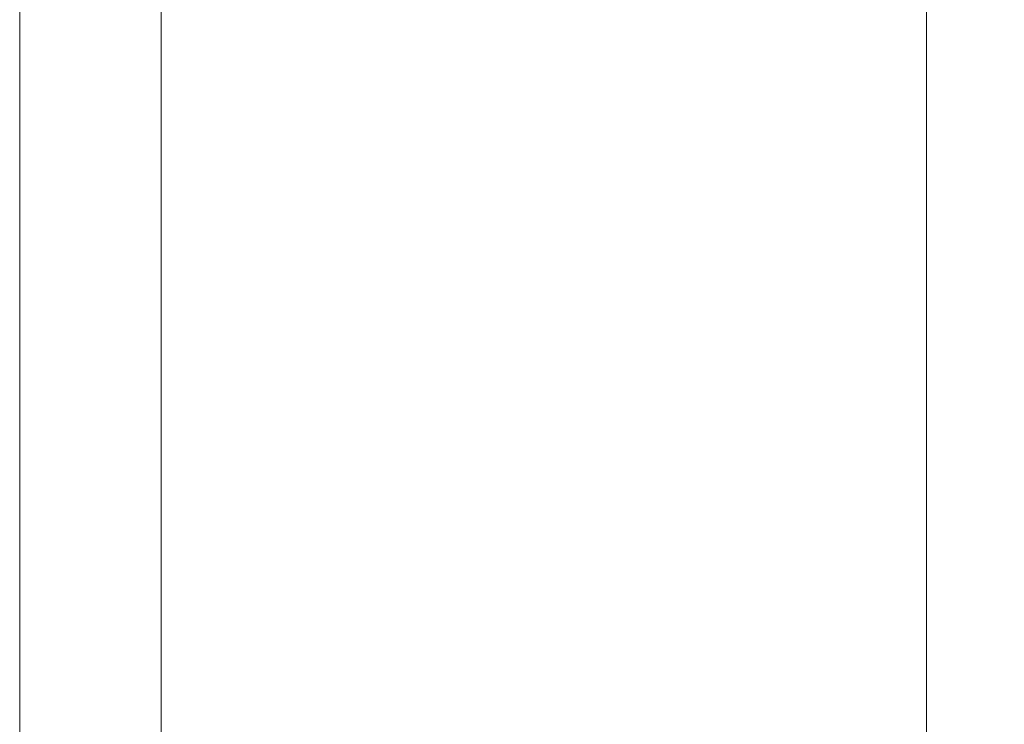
# Model space of a CAD drawing. Header units: metres. Extents: x -18.2 to 3.4, y -18.3 to 10.3.
# Tile 16 of 19: x -15.653 to -15.462, y 0.445 to 0.581. Entities that reach past the tile are written whole.
import ezdxf

# ---------------------------------------------------------------- set-up
doc = ezdxf.new("R2010")
doc.units = ezdxf.units.M
for name, color, linetype, lineweight in [('A-ANNO-DIMS', 7, 'Continuous', 9), ('A-ANNO-DIMS-10', 7, 'Continuous', 9), ('A-WALL', 7, 'Continuous', 5), ('G-ANNO-TEXT', 7, 'Continuous', 9)]:
    doc.layers.add(name, color=color, linetype=linetype, lineweight=lineweight)
doc.styles.add('Arial', font='arial.ttf', dxfattribs={"height": 0.018})
doc.dimstyles.new('Com_linha__ref__contínua__-_Cor_Vermelha_Arial_1_8mm', dxfattribs={"dimscale": 0.3048, "dimtxt": 0.01836466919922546, "dimasz": 0.06561679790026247, "dimexe": 0.04921259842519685, "dimexo": 0.04921259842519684, "dimgap": 0.004921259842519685, "dimtad": 1, "dimdec": 1, "dimlfac": 100, "dimrnd": 0.09999999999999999, "dimdsep": 46, "dimtxsty": 'Arial', "dimblk1": 'OBLIQUE', "dimblk2": 'OBLIQUE', "dimsah": 1, "dimcen": 0.09, "dimdle": 0.04921259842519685, "dimazin": 0, "dimtfac": 1, "dimtdec": 4, "dimtix": 1, "dimtmove": 0, "dimatfit": 3, "dimfxl": 1, "dimtvp": 1, "dimtolj": 1, "dimtzin": 0, "dimarcsym": 2})

# ---------------------------------------------------------------- blocks, each defined once
blk = doc.blocks.new('MURETA_ - MURETA_-2290289-MURETA_2')
at = {"layer": 'A-WALL'}
blk.add_line((-5.70641186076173, -0.15), (-5.70641186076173, 1.65), dxfattribs=at)
blk = doc.blocks.new('DIMBLOCK20-MURETA_2')
at = {"layer": 'A-ANNO-DIMS-10', "color": 242, "true_color": 0xbd2b2e}
for p, q in [((-15.47730659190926, 0.3500000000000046), (-15.47730659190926, 1.664999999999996)), ((-15.47730659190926, 1.649999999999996), (-15.48730659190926, 1.659999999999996)), ((-15.47730659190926, 1.649999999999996), (-15.63751056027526, 1.649999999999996)), ((-15.47730659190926, 1.649999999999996), (-15.46730659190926, 1.639999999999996)), ((-15.47730659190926, 1.649999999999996), (-15.46230659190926, 1.649999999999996)), ((-15.47730659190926, 0.3500000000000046), (-15.48730659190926, 0.3600000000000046)), ((-15.47730659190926, 0.3500000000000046), (-15.56648607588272, 0.3500000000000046)), ((-15.47730659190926, 0.3500000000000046), (-15.46730659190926, 0.3400000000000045)), ((-15.47730659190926, 0.3500000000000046), (-15.46230659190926, 0.3500000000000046))]:
    blk.add_line(p, q, dxfattribs=at)
at = {"layer": 'A-ANNO-DIMS-10', "color": 0, "insert": (-15.50217472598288, 0.9792337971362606), "char_height": 0.018, "width": 0.04983888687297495, "attachment_point": 1, "rotation": 90, "line_spacing_factor": 0.9417779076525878, "style": 'Arial'}
blk.add_mtext('130', dxfattribs=at)
blk = doc.blocks.new('_Oblique')
at = {"color": 0, "linetype": 'ByBlock', "lineweight": -2}
blk.add_line((-0.5, -0.5), (0.5, 0.5), dxfattribs=at)

msp = doc.modelspace()

# ---------------------------------------------------------------- linework, layer by layer
at = {"layer": 'G-ANNO-TEXT'}
msp.add_line((-15.6251558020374, 0.3456167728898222), (-15.6251558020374, 0.6740939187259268), dxfattribs=at)

# ---------------------------------------------------------------- block references
at = {"layer": 'A-WALL'}
msp.add_blockref('MURETA_ - MURETA_-2290289-MURETA_2', (-9.94609869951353, 0), dxfattribs=at)

# ---------------------------------------------------------------- dimensions: what is measured, and where the dimension line sits
at = {"layer": 'A-ANNO-DIMS', "color": 242, "true_color": 0xbd2b2e}
dim = msp.add_linear_dim(base=(-15.47730659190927, 1.649999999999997), p1=(-15.58148607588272, 0.3500000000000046), p2=(-15.65251056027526, 1.649999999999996), angle=89.99999999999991, dimstyle='Com_linha__ref__contínua__-_Cor_Vermelha_Arial_1_8mm', override={"dimpost": '<>', "dimfxl": 1.301938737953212}, dxfattribs=at)
dim.commit()
dim.dimension.update_dxf_attribs({"geometry": 'DIMBLOCK20-MURETA_2', "text_midpoint": (-15.48800304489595, 1.000000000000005)})

doc.saveas('drawing.dxf')
